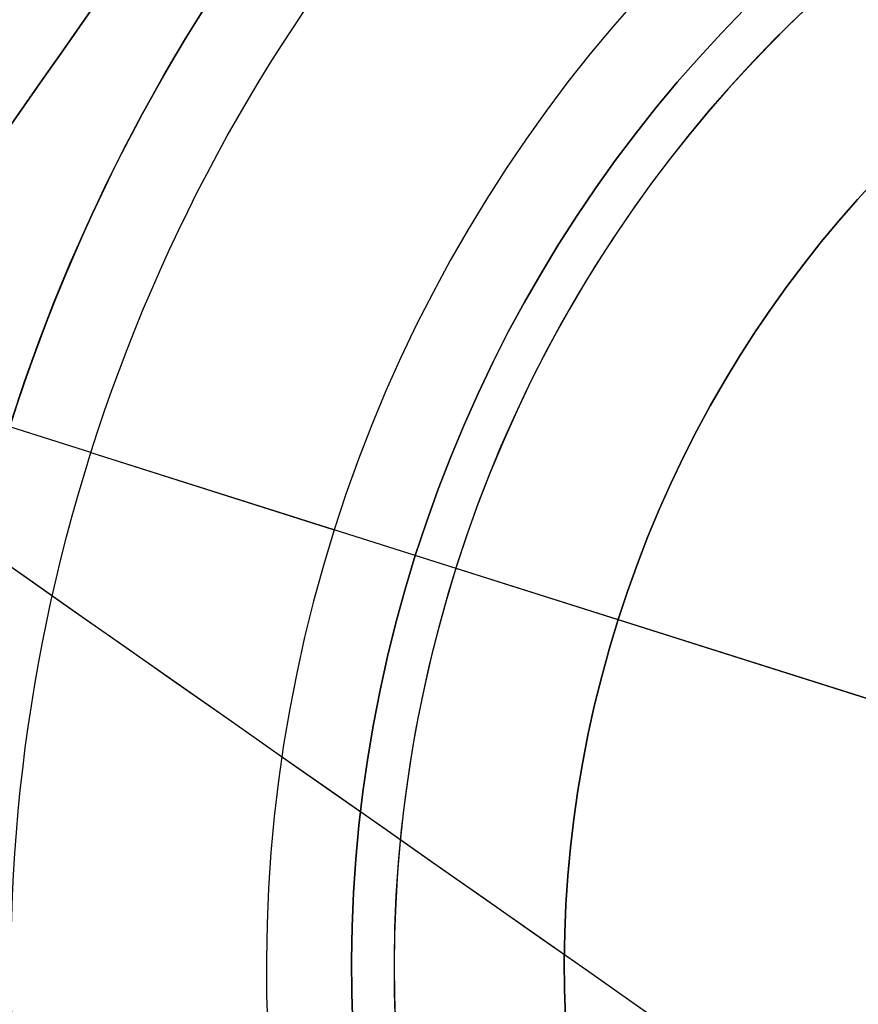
# Model space of a CAD drawing. Header units: millimetres. Extents: x -1437 to 1444, y -1373 to 1332.
# Tile 31 of 256: x -184.26 to -179.33, y -935.74 to -929.96. Entities that reach past the tile are written whole.
import ezdxf

# ---------------------------------------------------------------- set-up
doc = ezdxf.new("R2010")
doc.units = ezdxf.units.MM
doc.layers.add('Default', color=7, linetype='Continuous', true_color=0x000000)

# ---------------------------------------------------------------- blocks, each defined once
blk = doc.blocks.new('WIRE_CLIP_TOP 01')
at = {"layer": 'Default', "color": 253, "true_color": 0xababa7}
for p, q in [((0, 0, 10), (0, 0, 2.25)), ((0, 0, 10), (0, -0.5, 10.5)), ((0, -2, 2.25), (0, -7.75, 8)), ((0, -7.75, 8), (0, -29.5, 8)), ((0, -29.5, 8), (0, -30, 8.5)), ((0, -30, 10), (0, -29.5, 10.5)), ((0, -30, 10), (0, -30, 8.5))]:
    blk.add_line(p, q, dxfattribs=at)
at = {"layer": 'Default', "color": 253, "true_color": 0xababa7, "extrusion": (0, -1, 0)}
for centre, radius, end in [((0, 0), 10, 180), ((0, 0, 0.5), 10.5, 180), ((0, 0, 7.75), 8, 180), ((0, 0, 15), 10.5, 169.35357), ((0, 0, 18.625), 8, 180), ((0, 0, 30), 10, 180)]:
    blk.add_arc(centre, radius, 0, end, dxfattribs=at)
at = {"layer": 'Default', "color": 253, "true_color": 0xababa7, "extrusion": (0, 1, 0)}
for centre, radius in [((0, 0, -29.5), 10.5), ((0, 0, -29.5), 8), ((0, 0, -30), 8.5)]:
    blk.add_arc(centre, radius, 0, 180, dxfattribs=at)
blk = doc.blocks.new('WIRE_CLIP 01')
at = {"layer": 'Default'}
for p, q in [((0, 0, 7.75), (0, -10.5, 7.75)), ((0, 0, 7.75), (0, 0, 1.7471)), ((0, -10.5, 6.75), (0, -15.5, 6.75)), ((0, -10.5, 7.75), (0, -10.5, 6.75)), ((0, -15.5, 7.75), (0, -15.5, 6.75)), ((0, -15.5, 7.75), (0, -18, 7.75)), ((0, -18, 7.75), (0, -18, 1.7471))]:
    blk.add_line(p, q, dxfattribs=at)
at = {"layer": 'Default', "extrusion": (0, -1, 0)}
for centre, radius, start in [((0, 0), 7.75, 0), ((0, 0, 5.25), 7.75, 10.51423), ((0, 0, 10.5), 7.75, 0), ((0, 0, 10.5), 6.75, 0), ((0, 0, 13), 6.75, 0), ((0, 0, 15.5), 7.75, 0), ((0, 0, 16.75), 7.75, 0), ((0, 0, 18), 7.75, 0)]:
    blk.add_arc(centre, radius, start, 180, dxfattribs=at)
at = {"layer": 'Default', "extrusion": (0, 1, 0)}
blk.add_arc((0, 0, -15.5), 6.75, 0, 180, dxfattribs=at)

msp = doc.modelspace()

# ---------------------------------------------------------------- linework, layer by layer
at = {"layer": 'Default'}
for points in [[(-66.9333, -509.6518, -534.6306), (-304.5385, -848.9872, -534.6306), (-542.1437, -1188.3226, -534.6306)], [(-67.5683, -510.7578, -535.0266), (-304.4446, -849.0522, -535.0266), (-541.3209, -1187.3466, -535.0266)], [(-284.0923, -1369.0117, -534.6306), (-46.487, -1029.6762, -534.6306), (191.1182, -690.3408, -534.6306)], [(-283.4572, -1367.9056, -535.0266), (-46.5809, -1029.6112, -535.0266), (190.2953, -691.3168, -535.0266)], [(132.5041, -1155.0074, -673.7301), (-175.5128, -939.3317, -673.7301), (-483.5296, -723.656, -673.7301)], [(131.6856, -1154.4343, -673.3147), (-175.5128, -939.3317, -673.3147), (-482.7112, -724.2291, -673.3147)], [(-240.9392, -1011.4509, -507.7395), (-185.5296, -932.3178, -507.7395), (-130.12, -853.1847, -507.7395)], [(-130.12, -853.1847, -508.155), (-185.5296, -932.3178, -508.155), (-240.9392, -1011.4509, -508.155)], [(-240.9392, -1011.4509, -507.9473), (-185.5296, -932.3178, -507.9473), (-130.12, -853.1847, -507.9473)], [(-220.9055, -1025.4787, -508.155), (-165.4959, -946.3456, -508.155), (-110.0863, -867.2125, -508.155)], [(-110.0863, -867.2125, -507.7395), (-165.4959, -946.3456, -507.7395), (-220.9055, -1025.4787, -507.7395)], [(-220.9055, -1025.4787, -507.9473), (-165.4959, -946.3456, -507.9473), (-110.0863, -867.2125, -507.9473)]]:
    msp.add_open_spline(points, degree=2, dxfattribs=at)
for points, knots in [([(-177.9676, -942.8376, -370.1367), (-181.1548, -940.6059, -370.1367), (-178.6999, -937.1, -370.1367), (-176.2451, -933.5941, -370.1367), (-173.0579, -935.8258, -370.1367)], [0, 0, 0, 5.497787, 5.497787, 10.995574, 10.995574, 10.995574]), ([(-173.0579, -935.8258, -389.702), (-176.2451, -933.5941, -389.702), (-178.6999, -937.1, -389.702), (-181.1548, -940.6059, -389.702), (-177.9676, -942.8376, -389.702)], [0.718887, 0.718887, 0.718887, 4.645877, 4.645877, 8.572868, 8.572868, 8.572868]), ([(-173.0579, -935.8258, -379.9194), (-176.2451, -933.5941, -379.9194), (-178.6999, -937.1, -379.9194), (-181.1548, -940.6059, -379.9194), (-177.9676, -942.8376, -379.9194)], [1.570796, 1.570796, 1.570796, 3.141593, 3.141593, 4.712389, 4.712389, 4.712389])]:
    msp.add_rational_spline(points, [1, 0.707106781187, 1, 0.707106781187, 1], degree=2, knots=knots, dxfattribs=at)

# ---------------------------------------------------------------- block references
at = {"layer": 'Default', "extrusion": (-0.953367, 0.301814, -4.44092e-16)}
msp.add_blockref('WIRE_CLIP_TOP 01', (944.5, 733.4613, -116.1751), dxfattribs=at)
at = {"layer": 'Default', "extrusion": (-0.953367, 0.301814, -4.44092e-16), "rotation": 180}
msp.add_blockref('WIRE_CLIP 01', (944.5, 703.9613, -116.1751), dxfattribs=at)

doc.saveas('drawing.dxf')
